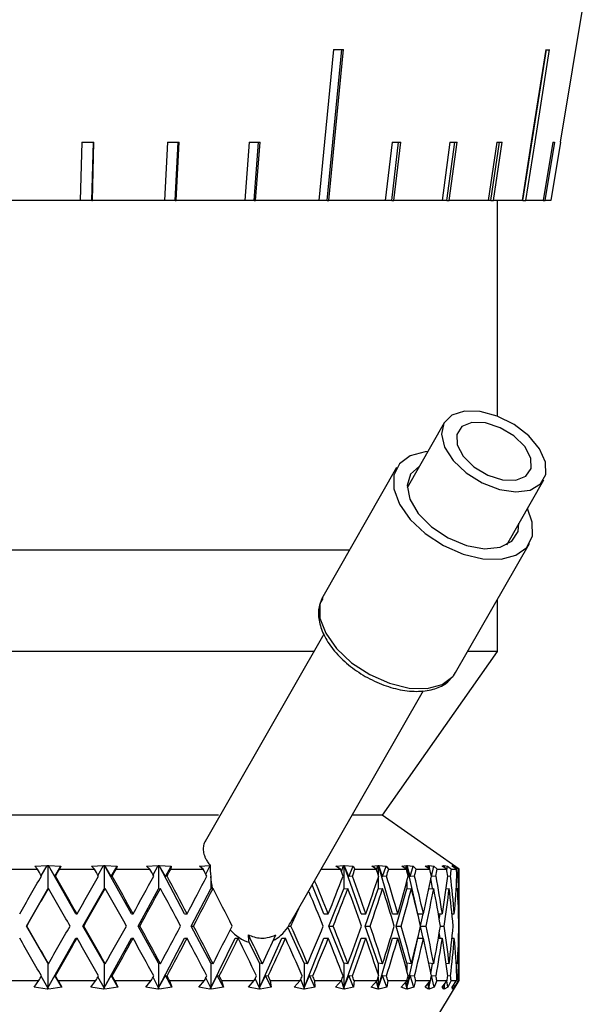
# Model space of a CAD drawing. Header units: inches. Extents: x 0.8 to 32, y -0.1 to 21.9.
# Tile 49 of 60: x 28.8 to 29.8, y 5.7 to 7.3. Entities that reach past the tile are written whole.
import ezdxf

# ---------------------------------------------------------------- set-up
doc = ezdxf.new("R2010")
doc.units = ezdxf.units.IN
doc.header["$MEASUREMENT"] = 0

msp = doc.modelspace()

# ---------------------------------------------------------------- linework, layer by layer
at = {"color": 7, "linetype": 'Continuous', "lineweight": 25}
for p, q in [((29.7109, 7.0815), (29.7676, 7.4239)), ((29.3292, 6.9859), (29.3532, 7.2325)), ((29.6493, 6.9859), (29.6881, 7.2325)), ((28.9285, 7.0816), (28.926, 6.9859)), ((28.945, 6.9859), (28.9475, 7.0816)), ((28.9458, 6.9859), (28.9482, 7.0816)), ((29.0686, 7.0816), (29.0637, 6.9859)), ((29.0812, 6.9859), (29.0861, 7.0815)), ((29.0827, 6.9859), (29.0876, 7.0816)), ((29.2019, 7.0816), (29.1948, 6.9859)), ((29.2103, 6.9859), (29.2175, 7.0815)), ((29.2126, 6.9859), (29.2198, 7.0816)), ((29.4356, 7.0816), (29.4244, 6.9859)), ((29.435, 6.9859), (29.4462, 7.0815)), ((29.4385, 6.9859), (29.4497, 7.0816)), ((29.5301, 7.0816), (29.5173, 6.9859)), ((29.525, 6.9859), (29.5378, 7.0815)), ((29.529, 6.9859), (29.5419, 7.0816)), ((29.6065, 7.0816), (29.5924, 6.9859)), ((29.597, 6.9859), (29.6111, 7.0815)), ((29.6015, 6.9859), (29.6156, 7.0816)), ((29.698, 7.0816), (29.6824, 6.9859)), ((29.6855, 6.9859), (29.7012, 7.0816)), ((29.7109, 7.0816), (29.695, 6.9859)), ((29.7109, 7.0815), (29.7109, 7.0816)), ((28.926, 6.9859), (28.8051, 6.9859)), ((28.945, 6.9859), (28.926, 6.9859)), ((28.945, 6.9859), (28.9458, 6.9859)), ((29.0637, 6.9859), (28.9458, 6.9859)), ((29.0812, 6.9859), (29.0637, 6.9859)), ((29.0812, 6.9859), (29.0827, 6.9859)), ((29.1948, 6.9859), (29.0827, 6.9859)), ((29.2103, 6.9859), (29.1948, 6.9859)), ((29.2103, 6.9859), (29.2126, 6.9859)), ((29.316, 6.9859), (29.2126, 6.9859)), ((29.3292, 6.9859), (29.316, 6.9859)), ((29.3292, 6.9859), (29.3322, 6.9859)), ((29.4244, 6.9859), (29.3322, 6.9859)), ((29.435, 6.9859), (29.4244, 6.9859)), ((29.435, 6.9859), (29.4385, 6.9859)), ((29.5173, 6.9859), (29.4385, 6.9859)), ((29.525, 6.9859), (29.5173, 6.9859)), ((29.525, 6.9859), (29.529, 6.9859)), ((29.5924, 6.9859), (29.529, 6.9859)), ((29.597, 6.9859), (29.5924, 6.9859)), ((29.597, 6.9859), (29.6015, 6.9859)), ((29.6479, 6.9859), (29.6015, 6.9859)), ((29.6076, 6.6336), (29.6076, 6.9859)), ((29.6493, 6.9859), (29.6479, 6.9859)), ((29.6493, 6.9859), (29.6541, 6.9859)), ((29.6824, 6.9859), (29.6541, 6.9859)), ((29.6824, 6.9859), (29.6855, 6.9859)), ((29.695, 6.9859), (29.6855, 6.9859)), ((29.5206, 6.6227), (29.46, 6.5168)), ((29.4429, 6.5498), (29.3223, 6.3388)), ((29.6228, 6.4238), (29.6834, 6.5297)), ((29.6646, 6.4607), (29.6567, 6.483)), ((29.5394, 6.2148), (29.66, 6.4258)), ((29.3658, 6.4149), (27.9826, 6.4149)), ((29.3223, 6.3388), (29.3213, 6.3369)), ((29.6076, 6.2494), (29.6076, 6.3341)), ((29.3238, 6.2778), (29.1302, 5.939)), ((29.3075, 6.2494), (27.9826, 6.2494)), ((29.4201, 5.9819), (29.6076, 6.2494)), ((29.6076, 6.2494), (29.5592, 6.2494)), ((29.5359, 6.2096), (29.5394, 6.2148)), ((29.2702, 5.807), (29.4866, 6.1857)), ((29.1518, 5.9819), (28.1701, 5.9819)), ((29.4201, 5.9819), (29.3701, 5.9819)), ((29.5451, 5.8939), (29.4194, 5.9819)), ((28.7981, 5.8939), (28.8559, 5.8939)), ((28.852, 5.8987), (28.8721, 5.8998)), ((28.8559, 5.8939), (28.852, 5.8987)), ((28.8623, 5.8827), (28.8721, 5.8998)), ((28.8721, 5.8998), (28.8722, 5.8999)), ((28.8722, 5.8999), (28.8731, 5.8998)), ((28.8731, 5.8998), (28.874, 5.8999)), ((28.8731, 5.8998), (28.8731, 5.8615)), ((28.874, 5.8999), (28.8741, 5.8998)), ((28.919, 5.8209), (28.874, 5.8999)), ((28.8741, 5.8998), (28.8945, 5.8987)), ((28.8847, 5.8816), (28.8741, 5.8998)), ((28.8847, 5.8816), (28.8945, 5.8987)), ((28.8945, 5.8987), (28.8921, 5.8939)), ((28.8921, 5.8939), (28.9491, 5.8939)), ((28.9444, 5.8987), (28.964, 5.8998)), ((28.9491, 5.8939), (28.9444, 5.8987)), ((28.9549, 5.8836), (28.964, 5.8998)), ((28.964, 5.8999), (28.9649, 5.8998)), ((28.964, 5.8998), (28.964, 5.8999)), ((28.9649, 5.8998), (28.9658, 5.8999)), ((28.9649, 5.8998), (28.9649, 5.8615)), ((28.9658, 5.8999), (28.9659, 5.8998)), ((29.0095, 5.8209), (28.9658, 5.8999)), ((28.9659, 5.8998), (28.9861, 5.8987)), ((28.9763, 5.8816), (28.9659, 5.8998)), ((28.9763, 5.8816), (28.9861, 5.8987)), ((28.9861, 5.8987), (28.9845, 5.8939)), ((28.9845, 5.8939), (29.0399, 5.8939)), ((29.0344, 5.8987), (29.0531, 5.8998)), ((29.0399, 5.8939), (29.0344, 5.8987)), ((29.045, 5.8845), (29.0531, 5.8998)), ((29.0531, 5.8999), (29.054, 5.8998)), ((29.0531, 5.8998), (29.0531, 5.8999)), ((29.054, 5.8998), (29.0549, 5.8999)), ((29.054, 5.8998), (29.054, 5.8615)), ((29.0549, 5.8999), (29.055, 5.8998)), ((29.0965, 5.8209), (29.0549, 5.8999)), ((29.055, 5.8998), (29.0746, 5.8987)), ((29.0651, 5.8816), (29.055, 5.8998)), ((29.0651, 5.8816), (29.0746, 5.8987)), ((29.0746, 5.8987), (29.074, 5.8939)), ((29.074, 5.8939), (29.1268, 5.8939)), ((29.1207, 5.8987), (29.1382, 5.8998)), ((29.1268, 5.8939), (29.1207, 5.8987)), ((29.1311, 5.8856), (29.1382, 5.8998)), ((29.1382, 5.8999), (29.1383, 5.8999)), ((29.1382, 5.8998), (29.1382, 5.8999)), ((29.3198, 5.8939), (29.3511, 5.8939)), ((29.3438, 5.8987), (29.3561, 5.8998)), ((29.3511, 5.8939), (29.3438, 5.8987)), ((29.3527, 5.89), (29.3561, 5.8998)), ((29.3561, 5.8999), (29.3567, 5.8998)), ((29.3561, 5.8998), (29.3561, 5.8999)), ((29.3567, 5.8998), (29.3573, 5.8999)), ((29.3567, 5.8998), (29.3567, 5.8615)), ((29.3573, 5.8999), (29.3574, 5.8998)), ((29.3848, 5.8209), (29.3573, 5.8999)), ((29.3574, 5.8998), (29.3717, 5.8987)), ((29.3648, 5.8816), (29.3574, 5.8998)), ((29.3648, 5.8816), (29.3717, 5.8987)), ((29.3717, 5.8987), (29.3749, 5.8939)), ((29.3749, 5.8939), (29.4098, 5.8939)), ((29.4022, 5.8987), (29.4125, 5.8998)), ((29.4098, 5.8939), (29.4022, 5.8987)), ((29.4103, 5.8924), (29.4125, 5.8998)), ((29.4124, 5.8999), (29.413, 5.8998)), ((29.4125, 5.8998), (29.4124, 5.8999)), ((29.413, 5.8998), (29.4134, 5.8999)), ((29.413, 5.8998), (29.413, 5.8844)), ((29.4134, 5.8999), (29.4136, 5.8998)), ((29.4362, 5.8209), (29.4134, 5.8999)), ((29.4136, 5.8998), (29.4259, 5.8987)), ((29.42, 5.8816), (29.4136, 5.8998)), ((29.42, 5.8816), (29.4259, 5.8987)), ((29.4259, 5.8987), (29.4299, 5.8939)), ((29.4299, 5.8939), (29.4588, 5.8939)), ((29.4512, 5.8987), (29.4591, 5.8998)), ((29.4588, 5.8939), (29.4512, 5.8987)), ((29.4579, 5.8945), (29.4591, 5.8998)), ((29.459, 5.8999), (29.4595, 5.8998)), ((29.4591, 5.8998), (29.459, 5.8999)), ((29.4595, 5.8998), (29.4598, 5.8999)), ((29.4595, 5.8998), (29.4595, 5.8915)), ((29.4598, 5.8999), (29.46, 5.8998)), ((29.4775, 5.8209), (29.4598, 5.8999)), ((29.46, 5.8998), (29.4702, 5.8987)), ((29.4653, 5.8816), (29.46, 5.8998)), ((29.4653, 5.8816), (29.4702, 5.8987)), ((29.4702, 5.8987), (29.475, 5.8939)), ((29.475, 5.8939), (29.4974, 5.8939)), ((29.4897, 5.8987), (29.4952, 5.8998)), ((29.4974, 5.8939), (29.4897, 5.8987)), ((29.4946, 5.8956), (29.4952, 5.8998)), ((29.4951, 5.8999), (29.4955, 5.8998)), ((29.4952, 5.8998), (29.4951, 5.8999)), ((29.4955, 5.8998), (29.4957, 5.8999)), ((29.4955, 5.8998), (29.4955, 5.8951)), ((29.4957, 5.8999), (29.4959, 5.8998)), ((29.4966, 5.8944), (29.4957, 5.8999)), ((29.4959, 5.8998), (29.5038, 5.8987)), ((29.4972, 5.894), (29.4959, 5.8998)), ((29.5, 5.8816), (29.4988, 5.8869)), ((29.5, 5.8816), (29.5038, 5.8987)), ((29.5038, 5.8987), (29.5093, 5.8939)), ((29.5093, 5.8939), (29.5248, 5.8939)), ((29.5173, 5.8987), (29.5203, 5.8998)), ((29.5248, 5.8939), (29.5173, 5.8987)), ((29.5201, 5.8969), (29.5203, 5.8998)), ((29.5202, 5.8999), (29.5205, 5.8998)), ((29.5203, 5.8998), (29.5202, 5.8999)), ((29.5205, 5.8998), (29.5206, 5.8999)), ((29.5205, 5.8998), (29.5205, 5.8967)), ((29.5206, 5.8999), (29.5207, 5.8998)), ((29.5209, 5.8964), (29.5206, 5.8999)), ((29.5207, 5.8998), (29.5262, 5.8987)), ((29.5213, 5.8961), (29.5207, 5.8998)), ((29.5251, 5.8916), (29.5262, 5.8987)), ((29.5262, 5.8987), (29.5324, 5.8939)), ((29.5324, 5.8939), (29.5408, 5.8939)), ((29.5336, 5.8987), (29.534, 5.8998)), ((29.5408, 5.8939), (29.5336, 5.8987)), ((29.5339, 5.8999), (29.534, 5.8998)), ((29.534, 5.8998), (29.5339, 5.8999)), ((29.534, 5.8999), (29.5342, 5.8998)), ((29.534, 5.8998), (29.534, 5.8999)), ((29.534, 5.8984), (29.534, 5.8999)), ((29.534, 5.8998), (29.534, 5.8984)), ((29.534, 5.8984), (29.534, 5.8998)), ((29.5342, 5.8998), (29.5371, 5.8987)), ((29.5343, 5.8982), (29.5342, 5.8998)), ((29.5369, 5.8964), (29.5371, 5.8987)), ((29.5371, 5.8987), (29.5438, 5.8939)), ((29.5438, 5.8939), (29.5451, 5.8939)), ((29.5451, 5.8472), (29.5451, 5.8939)), ((28.8855, 5.8824), (28.8847, 5.8816)), ((28.9781, 5.8824), (28.9763, 5.8816)), ((29.0678, 5.8824), (29.0651, 5.8816)), ((29.1391, 5.882), (29.1391, 5.8615)), ((29.3707, 5.8824), (29.3648, 5.8816)), ((29.413, 5.8805), (29.413, 5.8615)), ((29.4264, 5.8824), (29.42, 5.8816)), ((29.4595, 5.8733), (29.4595, 5.8615)), ((29.4722, 5.8824), (29.4653, 5.8816)), ((29.5016, 5.8622), (29.499, 5.879)), ((29.5073, 5.8824), (29.5, 5.8816)), ((29.5311, 5.8824), (29.5263, 5.8819)), ((29.5434, 5.8824), (29.5415, 5.8822)), ((28.8381, 5.8009), (28.8731, 5.8615)), ((28.8731, 5.8615), (28.874, 5.8624)), ((28.9304, 5.8009), (28.9649, 5.8615)), ((28.9649, 5.8615), (28.9669, 5.8624)), ((29.0205, 5.8009), (29.054, 5.8615)), ((29.054, 5.8615), (29.057, 5.8624)), ((29.1071, 5.8009), (29.1391, 5.8615)), ((29.1391, 5.8615), (29.143, 5.8624)), ((29.3242, 5.8209), (29.3051, 5.8681)), ((29.3322, 5.8009), (29.3567, 5.8615)), ((29.3567, 5.8615), (29.3632, 5.8624)), ((29.3918, 5.8009), (29.413, 5.8615)), ((29.413, 5.8615), (29.4201, 5.8624)), ((29.442, 5.8009), (29.4595, 5.8615)), ((29.4595, 5.8615), (29.4671, 5.8624)), ((29.4948, 5.8583), (29.4955, 5.8615)), ((29.4955, 5.8615), (29.5036, 5.8624)), ((29.4955, 5.8618), (29.4955, 5.8615)), ((29.5236, 5.8619), (29.5288, 5.8624)), ((29.5238, 5.8619), (29.5237, 5.8628)), ((29.5402, 5.8622), (29.5425, 5.8624)), ((28.919, 5.8209), (28.9207, 5.8209)), ((29.0095, 5.8209), (29.0124, 5.8209)), ((29.0965, 5.8209), (29.1006, 5.8209)), ((29.3242, 5.8209), (29.3313, 5.8209)), ((29.3848, 5.8209), (29.3928, 5.8209)), ((29.4362, 5.8209), (29.4449, 5.8209)), ((29.4775, 5.8209), (29.4867, 5.8209)), ((29.482, 5.8013), (29.4864, 5.8209)), ((29.5111, 5.8209), (29.5176, 5.8209)), ((29.5127, 5.8113), (29.5142, 5.8209)), ((29.5334, 5.8209), (29.5371, 5.8209)), ((29.5441, 5.8209), (29.5449, 5.8209)), ((29.5451, 5.7946), (29.5451, 5.8072)), ((28.8731, 5.7402), (28.8381, 5.8009)), ((28.8381, 5.8009), (28.8386, 5.8009)), ((28.9649, 5.7402), (28.9304, 5.8009)), ((28.9304, 5.8009), (28.9321, 5.8009)), ((29.054, 5.7402), (29.0205, 5.8009)), ((29.0205, 5.8009), (29.0234, 5.8009)), ((29.1391, 5.7402), (29.1071, 5.8009)), ((29.1071, 5.8009), (29.1111, 5.8009)), ((29.2916, 5.7402), (29.2651, 5.7988)), ((29.2662, 5.8009), (29.2704, 5.8009)), ((29.3567, 5.7402), (29.3322, 5.8009)), ((29.3322, 5.8009), (29.3393, 5.8009)), ((29.413, 5.7402), (29.3918, 5.8009)), ((29.3918, 5.8009), (29.3997, 5.8009)), ((29.4595, 5.7402), (29.442, 5.8009)), ((29.442, 5.8009), (29.4506, 5.8009)), ((29.4864, 5.7809), (29.482, 5.8004)), ((29.4821, 5.8009), (29.4911, 5.8009)), ((29.5142, 5.7809), (29.5127, 5.7904)), ((29.5144, 5.8009), (29.5206, 5.8009)), ((29.5446, 5.8009), (29.5451, 5.8009)), ((28.8731, 5.7002), (28.919, 5.7809)), ((28.919, 5.7809), (28.9207, 5.7809)), ((28.9649, 5.7002), (29.0095, 5.7809)), ((29.0095, 5.7809), (29.0124, 5.7809)), ((29.054, 5.7002), (29.0965, 5.7809)), ((29.0965, 5.7809), (29.1006, 5.7809)), ((29.1391, 5.7002), (29.1789, 5.7809)), ((29.1789, 5.7809), (29.1841, 5.7809)), ((29.2187, 5.7402), (29.2018, 5.7745)), ((29.2187, 5.7002), (29.2551, 5.7809)), ((29.2551, 5.7809), (29.2614, 5.7809)), ((29.2916, 5.7002), (29.3242, 5.7809)), ((29.3242, 5.7809), (29.3313, 5.7809)), ((29.3567, 5.7002), (29.3848, 5.7809)), ((29.3848, 5.7809), (29.3928, 5.7809)), ((29.413, 5.7002), (29.4362, 5.7809)), ((29.4362, 5.7809), (29.4449, 5.7809)), ((29.4595, 5.7002), (29.4775, 5.7809)), ((29.4775, 5.7809), (29.4867, 5.7809)), ((29.5111, 5.7809), (29.5176, 5.7809)), ((29.5334, 5.7809), (29.5371, 5.7809)), ((29.5441, 5.7809), (29.5449, 5.7809)), ((29.4955, 5.7402), (29.4948, 5.7435)), ((29.5451, 5.7119), (29.5451, 5.7546)), ((28.8731, 5.7402), (28.8731, 5.7002)), ((28.874, 5.7393), (28.8731, 5.7402)), ((28.9649, 5.7402), (28.9649, 5.7002)), ((28.9669, 5.7393), (28.9649, 5.7402)), ((29.054, 5.7402), (29.054, 5.7002)), ((29.057, 5.7393), (29.054, 5.7402)), ((29.1391, 5.7402), (29.1391, 5.7002)), ((29.143, 5.7393), (29.1391, 5.7402)), ((29.2187, 5.7402), (29.2187, 5.7002)), ((29.2236, 5.7393), (29.2187, 5.7402)), ((29.2916, 5.7402), (29.2916, 5.7002)), ((29.2973, 5.7393), (29.2916, 5.7402)), ((29.3567, 5.7402), (29.3567, 5.7002)), ((29.3632, 5.7393), (29.3567, 5.7402)), ((29.413, 5.7402), (29.413, 5.7213)), ((29.4201, 5.7393), (29.413, 5.7402)), ((29.4595, 5.7402), (29.4595, 5.7285)), ((29.4671, 5.7393), (29.4595, 5.7402)), ((29.4955, 5.7402), (29.4955, 5.74)), ((29.5036, 5.7393), (29.4955, 5.7402)), ((29.499, 5.7228), (29.5016, 5.7395)), ((29.5288, 5.7393), (29.5236, 5.7399)), ((29.5237, 5.739), (29.5238, 5.7399)), ((29.5425, 5.7393), (29.5402, 5.7396)), ((28.7958, 5.7119), (28.8582, 5.7119)), ((28.8506, 5.7008), (28.8582, 5.7119)), ((28.8731, 5.7002), (28.8623, 5.719)), ((28.8731, 5.7002), (28.8847, 5.7202)), ((28.8847, 5.7202), (28.8855, 5.7193)), ((28.8959, 5.7008), (28.8847, 5.7202)), ((28.8898, 5.7119), (28.8959, 5.7008)), ((28.8898, 5.7119), (28.9514, 5.7119)), ((28.9431, 5.7008), (28.9514, 5.7119)), ((28.9649, 5.7002), (28.9549, 5.7182)), ((28.9649, 5.7002), (28.9763, 5.7202)), ((28.9763, 5.7202), (28.9781, 5.7193)), ((28.9874, 5.7008), (28.9763, 5.7202)), ((28.9823, 5.7119), (28.9874, 5.7008)), ((28.9823, 5.7119), (29.0421, 5.7119)), ((29.0332, 5.7008), (29.0421, 5.7119)), ((29.054, 5.7002), (29.045, 5.7172)), ((29.054, 5.7002), (29.0651, 5.7202)), ((29.0651, 5.7202), (29.0678, 5.7193)), ((29.0758, 5.7008), (29.0651, 5.7202)), ((29.0718, 5.7119), (29.0758, 5.7008)), ((29.0718, 5.7119), (29.1289, 5.7119)), ((29.1196, 5.7008), (29.1289, 5.7119)), ((29.1391, 5.7002), (29.1311, 5.7162)), ((29.1391, 5.7002), (29.1497, 5.7202)), ((29.1497, 5.7202), (29.1532, 5.7193)), ((29.1599, 5.7008), (29.1497, 5.7202)), ((29.157, 5.7119), (29.1599, 5.7008)), ((29.157, 5.7119), (29.2104, 5.7119)), ((29.1951, 5.1369), (29.5451, 5.7119)), ((29.2008, 5.7008), (29.2104, 5.7119)), ((29.2187, 5.7002), (29.2119, 5.715)), ((29.2187, 5.7002), (29.2286, 5.7202)), ((29.2286, 5.7202), (29.233, 5.7193)), ((29.2382, 5.7008), (29.2286, 5.7202)), ((29.2365, 5.7119), (29.2382, 5.7008)), ((29.2365, 5.7119), (29.2854, 5.7119)), ((29.2757, 5.7008), (29.2854, 5.7119)), ((29.2916, 5.7002), (29.2862, 5.7136)), ((29.2916, 5.7002), (29.3007, 5.7202)), ((29.3007, 5.7202), (29.3059, 5.7193)), ((29.3095, 5.7008), (29.3007, 5.7202)), ((29.309, 5.7119), (29.3095, 5.7008)), ((29.309, 5.7119), (29.3527, 5.7119)), ((29.3429, 5.7008), (29.3527, 5.7119)), ((29.3567, 5.7002), (29.3526, 5.7118)), ((29.3567, 5.7002), (29.3648, 5.7202)), ((29.3648, 5.7202), (29.3707, 5.7193)), ((29.3727, 5.7008), (29.3648, 5.7202)), ((29.3734, 5.7119), (29.3727, 5.7008)), ((29.3734, 5.7119), (29.4112, 5.7119)), ((29.4016, 5.7008), (29.4112, 5.7119)), ((29.413, 5.7002), (29.41, 5.7105)), ((29.413, 5.7002), (29.42, 5.7202)), ((29.413, 5.7174), (29.413, 5.7002)), ((29.42, 5.7202), (29.4264, 5.7193)), ((29.4267, 5.7008), (29.42, 5.7202)), ((29.4287, 5.7119), (29.4267, 5.7008)), ((29.4287, 5.7119), (29.4599, 5.7119)), ((29.4506, 5.7008), (29.4599, 5.7119)), ((29.4595, 5.7002), (29.4653, 5.7202)), ((29.4595, 5.7113), (29.4595, 5.7002)), ((29.4653, 5.7202), (29.4722, 5.7193)), ((29.4708, 5.7008), (29.4653, 5.7202)), ((29.474, 5.7119), (29.4708, 5.7008)), ((29.474, 5.7119), (29.4982, 5.7119)), ((29.4894, 5.7008), (29.4982, 5.7119)), ((29.4955, 5.7002), (29.4981, 5.7117)), ((29.4955, 5.7002), (29.4971, 5.7105)), ((29.4988, 5.7149), (29.5, 5.7202)), ((29.5, 5.7202), (29.5073, 5.7193)), ((29.5043, 5.7008), (29.5, 5.7202)), ((29.5086, 5.7119), (29.5043, 5.7008)), ((29.5086, 5.7119), (29.5254, 5.7119)), ((29.5172, 5.7008), (29.5254, 5.7119)), ((29.5266, 5.7008), (29.5249, 5.7113)), ((29.5263, 5.7199), (29.5311, 5.7193)), ((29.5319, 5.7119), (29.5266, 5.7008)), ((29.5319, 5.7119), (29.541, 5.7119)), ((29.5335, 5.7008), (29.541, 5.7119)), ((29.5437, 5.7119), (29.5373, 5.7008)), ((29.5415, 5.7195), (29.5434, 5.7193)), ((29.5437, 5.7119), (29.5451, 5.7119)), ((28.8718, 5.698), (28.8506, 5.7008)), ((28.8718, 5.698), (28.8731, 5.7002)), ((28.8733, 5.7001), (28.8718, 5.698)), ((28.8733, 5.7001), (28.8731, 5.7002)), ((28.8744, 5.698), (28.8733, 5.7001)), ((28.8959, 5.7008), (28.8744, 5.698)), ((28.9637, 5.698), (28.9431, 5.7008)), ((28.9637, 5.698), (28.9649, 5.7002)), ((28.9652, 5.7001), (28.9637, 5.698)), ((28.9652, 5.7001), (28.9649, 5.7002)), ((28.9662, 5.698), (28.9652, 5.7001)), ((28.9874, 5.7008), (28.9662, 5.698)), ((29.0528, 5.698), (29.0332, 5.7008)), ((29.0528, 5.698), (29.054, 5.7002)), ((29.0545, 5.7001), (29.0528, 5.698)), ((29.0545, 5.7001), (29.054, 5.7002)), ((29.0553, 5.698), (29.0545, 5.7001)), ((29.0758, 5.7008), (29.0553, 5.698)), ((29.1379, 5.698), (29.1196, 5.7008)), ((29.1379, 5.698), (29.1391, 5.7002)), ((29.1397, 5.7001), (29.1379, 5.698)), ((29.1397, 5.7001), (29.1391, 5.7002)), ((29.1403, 5.698), (29.1397, 5.7001)), ((29.1599, 5.7008), (29.1403, 5.698)), ((29.2177, 5.698), (29.2008, 5.7008)), ((29.2177, 5.698), (29.2187, 5.7002)), ((29.2195, 5.7001), (29.2177, 5.698)), ((29.2195, 5.7001), (29.2187, 5.7002)), ((29.2198, 5.698), (29.2195, 5.7001)), ((29.2382, 5.7008), (29.2198, 5.698)), ((29.2907, 5.698), (29.2757, 5.7008)), ((29.2907, 5.698), (29.2916, 5.7002)), ((29.2925, 5.7001), (29.2907, 5.698)), ((29.2925, 5.7001), (29.2916, 5.7002)), ((29.2926, 5.698), (29.2925, 5.7001)), ((29.3095, 5.7008), (29.2926, 5.698)), ((29.3559, 5.698), (29.3429, 5.7008)), ((29.3559, 5.698), (29.3567, 5.7002)), ((29.3578, 5.7001), (29.3559, 5.698)), ((29.3578, 5.7001), (29.3567, 5.7002)), ((29.3727, 5.7008), (29.3576, 5.698)), ((29.3576, 5.698), (29.3578, 5.7001)), ((29.4123, 5.698), (29.4016, 5.7008)), ((29.4123, 5.698), (29.413, 5.7002)), ((29.4141, 5.7001), (29.4123, 5.698)), ((29.4141, 5.7001), (29.413, 5.7002)), ((29.4267, 5.7008), (29.4138, 5.698)), ((29.4138, 5.698), (29.4141, 5.7001)), ((29.459, 5.698), (29.4506, 5.7008)), ((29.4595, 5.7002), (29.4575, 5.709)), ((29.459, 5.698), (29.4595, 5.7002)), ((29.4607, 5.7001), (29.459, 5.698)), ((29.4607, 5.7001), (29.4595, 5.7002)), ((29.4708, 5.7008), (29.4601, 5.698)), ((29.4601, 5.698), (29.4607, 5.7001)), ((29.4951, 5.698), (29.4894, 5.7008)), ((29.4955, 5.7002), (29.4944, 5.7071)), ((29.4951, 5.698), (29.4955, 5.7002)), ((29.4968, 5.7001), (29.4951, 5.698)), ((29.4955, 5.7085), (29.4955, 5.7002)), ((29.4968, 5.7001), (29.4955, 5.7002)), ((29.5043, 5.7008), (29.496, 5.698)), ((29.496, 5.698), (29.4968, 5.7001)), ((29.5203, 5.698), (29.5172, 5.7008)), ((29.5205, 5.7002), (29.5201, 5.7047)), ((29.5203, 5.698), (29.5205, 5.7002)), ((29.5218, 5.7001), (29.5203, 5.698)), ((29.5205, 5.7002), (29.5215, 5.7066)), ((29.5205, 5.7002), (29.5209, 5.7059)), ((29.5205, 5.7052), (29.5205, 5.7002)), ((29.5218, 5.7001), (29.5205, 5.7002)), ((29.5266, 5.7008), (29.5208, 5.698)), ((29.5208, 5.698), (29.5218, 5.7001)), ((29.534, 5.698), (29.5335, 5.7008)), ((29.534, 5.7002), (29.5341, 5.7016)), ((29.534, 5.7002), (29.534, 5.7015)), ((29.534, 5.7014), (29.534, 5.7002)), ((29.534, 5.7002), (29.534, 5.7014)), ((29.534, 5.698), (29.534, 5.7002)), ((29.5354, 5.7001), (29.534, 5.7002)), ((29.5354, 5.7001), (29.534, 5.698)), ((29.5373, 5.7008), (29.5342, 5.698)), ((29.5342, 5.698), (29.5354, 5.7001)), ((29.5373, 5.7008), (29.5369, 5.7057))]:
    msp.add_line(p, q, dxfattribs=at)
at = {"color": 7, "linetype": 'Continuous', "lineweight": 25, "flags": 128}
for points in [[(29.34, 7.2325), (29.3253, 7.0819), (29.316, 6.9859)], [(29.3322, 6.9859), (29.3415, 7.0819), (29.3562, 7.2325)], [(29.6867, 7.2325), (29.663, 7.0819), (29.6479, 6.9859)], [(29.6541, 6.9859), (29.6692, 7.0819), (29.6929, 7.2325)], [(29.5565, 6.5413), (29.5826, 6.5249), (29.6108, 6.514), (29.638, 6.51), (29.6613, 6.513), (29.6782, 6.523), (29.6868, 6.5387), (29.6862, 6.5585), (29.6765, 6.5802), (29.6587, 6.6014), (29.6348, 6.62), (29.6073, 6.6338), (29.5792, 6.6413), (29.5536, 6.6419), (29.5332, 6.6352), (29.5203, 6.6222), (29.5162, 6.6043), (29.5214, 6.5832), (29.5354, 6.5615), (29.5565, 6.5413)], [(29.5693, 6.5511), (29.5918, 6.5375), (29.6159, 6.5298), (29.6378, 6.5291), (29.6543, 6.5357), (29.6629, 6.5484), (29.6621, 6.5653), (29.6522, 6.584), (29.6347, 6.6014), (29.6121, 6.615), (29.588, 6.6227), (29.5661, 6.6233), (29.5496, 6.6168), (29.5411, 6.6041), (29.5418, 6.5871), (29.5517, 6.5685), (29.5693, 6.5511)], [(29.4939, 6.576), (29.4895, 6.5756), (29.4649, 6.5692), (29.4474, 6.5562), (29.4382, 6.5376), (29.4383, 6.515), (29.4475, 6.4902), (29.4652, 6.4652), (29.4898, 6.4421), (29.5195, 6.4226), (29.5517, 6.4085), (29.5839, 6.4007), (29.6135, 6.4), (29.638, 6.4065), (29.6556, 6.4195), (29.6647, 6.4381), (29.6646, 6.4607), (29.6646, 6.4607)], [(29.4801, 6.5519), (29.4656, 6.539), (29.46, 6.5204), (29.4643, 6.4982), (29.4781, 6.4749), (29.4999, 6.4531), (29.5272, 6.435), (29.5571, 6.4226), (29.5865, 6.4173), (29.612, 6.4196), (29.631, 6.4294), (29.6414, 6.4454), (29.6429, 6.4589)], [(29.3213, 6.3369), (29.3177, 6.3265), (29.3177, 6.3039), (29.327, 6.2792), (29.3446, 6.2542), (29.3693, 6.231), (29.3989, 6.2116), (29.4311, 6.1974), (29.4633, 6.1896), (29.4929, 6.189), (29.5174, 6.1954), (29.535, 6.2084), (29.5359, 6.2096)]]:
    msp.add_lwpolyline(points, dxfattribs=at)
at = {"color": 7, "linetype": 'Continuous', "lineweight": 25}
for centre, major_axis, ratio, start_param, end_param in [((28.7795, 7.3926), (0.967, -0.0958), 0.132649, 5.343689, 5.364373), ((28.7699, 7.3926), (0.9673, -0.1527), 0.049895, 5.96667, 5.987353), ((28.7911, 7.2374), (0.9413, -0.0251), 0.163433, 4.863254, 4.884502), ((28.7871, 7.2374), (0.9413, -0.0494), 0.15705, 5.024277, 5.045525), ((28.7834, 7.2374), (0.9413, -0.0723), 0.146669, 5.184427, 5.205675), ((28.7769, 7.2374), (0.9414, -0.1117), 0.11544, 5.501052, 5.5223), ((28.7742, 7.2374), (0.9414, -0.1273), 0.095551, 5.65734, 5.678588), ((28.7721, 7.2374), (0.9415, -0.1397), 0.073522, 5.812379, 5.833627), ((28.7696, 7.2374), (0.9416, -0.154), 0.02521, 6.119664, 6.140912), ((28.7951, 5.7809), (-0.744, 1.2979), 0.07289, 4.748889, 4.757717), ((28.7951, 5.7809), (0.7496, 1.299), 0.018434, 4.801286, 4.810114), ((28.7951, 5.7809), (-0.7316, 1.2957), 0.127476, 4.718795, 4.727623), ((28.7951, 5.7809), (0.744, 1.2979), 0.07289, 4.832407, 4.841235), ((28.7951, 5.7809), (-0.712, 1.2925), 0.182251, 4.690583, 4.699411), ((28.7951, 5.7809), (0.7316, 1.2957), 0.127476, 4.862501, 4.871329), ((28.7951, 5.7809), (-0.6849, 1.2888), 0.2372, 4.665266, 4.674094), ((29.2255, 5.9172), (0.0197, 0.1332), 0.637457, 1.79465, 1.931311), ((28.7951, 5.7809), (-0.5474, 1.2804), 0.400414, 4.621108, 4.629936), ((28.7951, 5.7809), (0.604, 1.282), 0.34682, 4.952608, 4.961437), ((28.7951, 5.7809), (-0.4772, 1.281), 0.451685, 4.62396, 4.632788), ((28.7951, 5.7809), (0.5474, 1.2804), 0.400414, 4.960188, 4.969016), ((28.7951, 5.7809), (-0.3905, 1.2844), 0.49853, 4.640203, 4.649031), ((28.7951, 5.7809), (0.4772, 1.281), 0.451685, 4.957336, 4.966164), ((28.7951, 5.7809), (-0.2851, 1.29), 0.537782, 4.672365, 4.681193), ((28.7951, 5.7809), (0.3905, 1.2844), 0.49853, 4.941093, 4.949921), ((28.7951, 5.7809), (-0.1607, 1.2959), 0.565329, 4.720667, 4.729495), ((28.7951, 5.7809), (0.2851, 1.29), 0.537782, 4.908931, 4.917759), ((28.7951, 5.7809), (-0.0228, 1.299), 0.577113, 4.780525, 4.789354), ((28.7951, 5.7809), (0.1607, 1.2959), 0.565329, 4.860629, 4.869457), ((28.7951, 5.8209), (0.7496, 1.299), 0.018434, 4.723027, 4.770432), ((28.7951, 5.8209), (-0.744, 1.2979), 0.07289, 4.67063, 4.718035), ((28.7951, 5.8209), (0.744, 1.2979), 0.07289, 4.754148, 4.801553), ((28.7951, 5.8209), (-0.7316, 1.2957), 0.127476, 4.640536, 4.687941), ((28.7951, 5.8209), (0.7316, 1.2957), 0.127476, 4.784242, 4.831647), ((28.7951, 5.8209), (-0.712, 1.2925), 0.182251, 4.612324, 4.659729), ((28.7951, 5.8209), (0.712, 1.2925), 0.182251, 4.812454, 4.859858), ((29.2187, 5.9053), (0.0056, 0.1327), 0.603894, 1.773193, 1.92784), ((28.7951, 5.8209), (-0.604, 1.282), 0.34682, 4.550428, 4.592069), ((28.7951, 5.8209), (0.604, 1.282), 0.34682, 4.87435, 4.921754), ((28.7951, 5.8209), (-0.5474, 1.2804), 0.400414, 4.542849, 4.590254), ((28.7951, 5.8209), (0.5474, 1.2804), 0.400414, 4.881929, 4.929334), ((28.7951, 5.8209), (-0.4772, 1.281), 0.451685, 4.545701, 4.593106), ((28.7951, 5.8209), (0.4772, 1.281), 0.451685, 4.879077, 4.926481), ((28.7951, 5.8209), (-0.3905, 1.2844), 0.49853, 4.561944, 4.609349), ((28.7951, 5.8209), (0.3905, 1.2844), 0.49853, 4.862834, 4.910238), ((28.7951, 5.8209), (-0.2851, 1.29), 0.537782, 4.594106, 4.641511), ((28.7951, 5.8209), (0.2851, 1.29), 0.537782, 4.830672, 4.878077), ((28.7951, 5.8209), (-0.1607, 1.2959), 0.565329, 4.642408, 4.689813), ((28.7951, 5.8209), (0.1607, 1.2959), 0.565329, 4.78237, 4.829775), ((28.7951, 5.8209), (-0.0228, 1.299), 0.577113, 4.702267, 4.749671), ((28.7951, 5.7809), (0.7496, 1.299), 0.018434, 4.738423, 4.785859), ((28.7951, 5.7809), (-0.744, 1.2979), 0.07289, 4.686027, 4.733462), ((28.7951, 5.7809), (0.744, 1.2979), 0.07289, 4.769544, 4.81698), ((28.7951, 5.7809), (-0.7316, 1.2957), 0.127476, 4.655933, 4.703368), ((28.7951, 5.7809), (0.7316, 1.2957), 0.127476, 4.799639, 4.847074), ((28.7951, 5.7809), (-0.712, 1.2925), 0.182251, 4.627721, 4.675156), ((28.7951, 5.7809), (0.712, 1.2925), 0.182251, 4.82785, 4.875285), ((28.7951, 5.7809), (-0.6849, 1.2888), 0.2372, 4.602403, 4.649839), ((28.7951, 5.7809), (-0.604, 1.282), 0.34682, 4.565825, 4.608409), ((28.7951, 5.7809), (0.604, 1.282), 0.34682, 4.889746, 4.937181), ((28.7951, 5.7809), (-0.5474, 1.2804), 0.400414, 4.558246, 4.605681), ((28.7951, 5.7809), (0.5474, 1.2804), 0.400414, 4.897326, 4.944761), ((28.7951, 5.7809), (-0.4772, 1.281), 0.451685, 4.561098, 4.608533), ((28.7951, 5.7809), (0.4772, 1.281), 0.451685, 4.894473, 4.941908), ((28.7951, 5.7809), (-0.3905, 1.2844), 0.49853, 4.577341, 4.624776), ((28.7951, 5.7809), (0.3905, 1.2844), 0.49853, 4.87823, 4.925665), ((28.7951, 5.7809), (-0.2851, 1.29), 0.537782, 4.609503, 4.656938), ((28.7951, 5.7809), (0.2851, 1.29), 0.537782, 4.846069, 4.893504), ((28.7951, 5.7809), (-0.1607, 1.2959), 0.565329, 4.657804, 4.70524), ((28.7951, 5.7809), (-0.0228, 1.299), 0.577113, 4.717663, 4.765098), ((28.7951, 5.8209), (0.0228, 1.299), 0.577113, 4.722511, 4.742773), ((29.113, 5.7204), (0.1709, 0.1406), 0.246521, 5.58447, 5.781201), ((28.7951, 5.7809), (0.6492, 1.2851), 0.292177, 4.874336, 4.896214), ((28.7951, 5.7809), (0.0228, 1.299), 0.577113, 4.737908, 4.758173), ((28.7951, 5.8209), (-0.7496, 1.299), 0.018434, 4.638919, 4.686355), ((28.7951, 5.8209), (0.744, 1.2979), 0.07289, 4.691316, 4.738751), ((28.7951, 5.8209), (-0.744, 1.2979), 0.07289, 4.607798, 4.655234), ((28.7951, 5.8209), (0.7316, 1.2957), 0.127476, 4.72141, 4.768845), ((28.7951, 5.8209), (-0.7316, 1.2957), 0.127476, 4.577704, 4.625139), ((28.7951, 5.8209), (0.712, 1.2925), 0.182251, 4.749622, 4.797057), ((28.7951, 5.8209), (-0.712, 1.2925), 0.182251, 4.549493, 4.596928), ((28.7951, 5.8209), (0.6849, 1.2888), 0.2372, 4.774939, 4.822375), ((29.2187, 5.9053), (0.0056, 0.1327), 0.603894, 2.57866, 2.99976), ((29.2187, 5.9053), (-0.0047, 0.1327), 0.55337, 3.392043, 3.760895), ((29.2162, 5.9011), (0.0424, 0.1816), 0.431639, 4.218224, 4.232035), ((28.7951, 5.8209), (-0.6492, 1.2851), 0.292177, 4.503007, 4.550442), ((28.7951, 5.8209), (0.604, 1.282), 0.34682, 4.811518, 4.858953), ((28.7951, 5.8209), (-0.604, 1.282), 0.34682, 4.487597, 4.535032), ((28.7951, 5.8209), (0.5474, 1.2804), 0.400414, 4.819097, 4.866532), ((28.7951, 5.8209), (-0.5474, 1.2804), 0.400414, 4.480017, 4.527452), ((28.7951, 5.8209), (0.4772, 1.281), 0.451685, 4.816245, 4.86368), ((28.7951, 5.8209), (-0.4772, 1.281), 0.451685, 4.482869, 4.530305), ((28.7951, 5.8209), (0.3905, 1.2844), 0.49853, 4.800002, 4.847437), ((28.7951, 5.8209), (-0.3905, 1.2844), 0.49853, 4.499112, 4.546548), ((28.7951, 5.8209), (0.2851, 1.29), 0.537782, 4.76784, 4.815275), ((28.7951, 5.8209), (-0.2851, 1.29), 0.537782, 4.531274, 4.578709), ((28.7951, 5.8209), (0.1607, 1.2959), 0.565329, 4.719538, 4.766974), ((28.7951, 5.8209), (0.0228, 1.299), 0.577113, 4.65968, 4.707115), ((28.7951, 5.8209), (-0.0228, 1.299), 0.577113, 4.666605, 4.68687), ((28.7951, 5.7809), (-0.7496, 1.299), 0.018434, 4.654346, 4.701751), ((28.7951, 5.7809), (0.744, 1.2979), 0.07289, 4.706743, 4.754148), ((28.7951, 5.7809), (-0.744, 1.2979), 0.07289, 4.623225, 4.67063), ((28.7951, 5.7809), (0.7316, 1.2957), 0.127476, 4.736837, 4.784242), ((28.7951, 5.7809), (-0.7316, 1.2957), 0.127476, 4.593131, 4.640536), ((28.7951, 5.7809), (0.712, 1.2925), 0.182251, 4.765049, 4.812454), ((28.7951, 5.7809), (-0.712, 1.2925), 0.182251, 4.56492, 4.612324), ((28.7951, 5.7809), (0.6849, 1.2888), 0.2372, 4.790366, 4.837771), ((28.7951, 5.7809), (-0.6849, 1.2888), 0.2372, 4.539602, 4.587007), ((29.1336, 5.7564), (0.0006, 0.1467), 0.467646, 4.837446, 4.920709), ((28.7951, 5.8209), (-0.6849, 1.2888), 0.2372, 4.524175, 4.560541), ((28.7951, 5.8209), (0.6492, 1.2851), 0.292177, 4.796107, 4.832473), ((28.7951, 5.7809), (0.6492, 1.2851), 0.292177, 4.811534, 4.858939), ((28.7951, 5.7809), (-0.6492, 1.2851), 0.292177, 4.518434, 4.565839), ((28.7951, 5.7809), (0.604, 1.282), 0.34682, 4.826945, 4.87435), ((28.7951, 5.7809), (-0.604, 1.282), 0.34682, 4.503024, 4.550428), ((28.7951, 5.7809), (0.5474, 1.2804), 0.400414, 4.834524, 4.881929), ((28.7951, 5.7809), (-0.5474, 1.2804), 0.400414, 4.495444, 4.542849), ((28.7951, 5.7809), (0.4772, 1.281), 0.451685, 4.831672, 4.879077), ((28.7951, 5.7809), (-0.4772, 1.281), 0.451685, 4.498297, 4.545701), ((28.7951, 5.7809), (0.3905, 1.2844), 0.49853, 4.815429, 4.862834), ((28.7951, 5.7809), (-0.3905, 1.2844), 0.49853, 4.51454, 4.561944), ((28.7951, 5.7809), (0.2851, 1.29), 0.537782, 4.783267, 4.830672), ((28.7951, 5.7809), (-0.2851, 1.29), 0.537782, 4.546701, 4.594106), ((28.7951, 5.7809), (0.1607, 1.2959), 0.565329, 4.734965, 4.78237), ((28.7951, 5.7809), (-0.1607, 1.2959), 0.565329, 4.595003, 4.642408), ((28.7951, 5.7809), (0.0228, 1.299), 0.577113, 4.675107, 4.722511), ((28.7951, 5.7809), (-0.0228, 1.299), 0.577113, 4.682005, 4.702267), ((28.7951, 5.8209), (0.744, 1.2979), 0.07289, 4.67013, 4.675889), ((28.7951, 5.8209), (-0.7496, 1.299), 0.018434, 4.617734, 4.623492), ((28.7951, 5.8209), (0.7316, 1.2957), 0.127476, 4.700225, 4.705983), ((28.7951, 5.8209), (-0.744, 1.2979), 0.07289, 4.586613, 4.592371), ((28.7951, 5.8209), (0.712, 1.2925), 0.182251, 4.728436, 4.734195), ((28.7951, 5.8209), (-0.7316, 1.2957), 0.127476, 4.556519, 4.562277), ((28.7951, 5.8209), (0.6849, 1.2888), 0.2372, 4.753754, 4.759512), ((28.7951, 5.8209), (-0.712, 1.2925), 0.182251, 4.528307, 4.534065), ((28.7951, 5.8209), (0.6492, 1.2851), 0.292177, 4.774922, 4.78068), ((28.7951, 5.8209), (-0.6849, 1.2888), 0.2372, 4.502989, 4.508748), ((28.7951, 5.8209), (0.604, 1.282), 0.34682, 4.790332, 4.796091), ((28.7951, 5.8209), (-0.6492, 1.2851), 0.292177, 4.481822, 4.48758), ((28.7951, 5.8209), (0.5474, 1.2804), 0.400414, 4.797912, 4.80367), ((28.7951, 5.8209), (-0.604, 1.282), 0.34682, 4.466411, 4.472169), ((28.7951, 5.8209), (0.4772, 1.281), 0.451685, 4.795059, 4.800818), ((28.7951, 5.8209), (-0.5474, 1.2804), 0.400414, 4.458831, 4.46459), ((28.7951, 5.8209), (0.3905, 1.2844), 0.49853, 4.778816, 4.784575), ((28.7951, 5.8209), (-0.4772, 1.281), 0.451685, 4.461684, 4.467442), ((28.7951, 5.8209), (0.2851, 1.29), 0.537782, 4.746655, 4.752413), ((28.7951, 5.8209), (-0.3905, 1.2844), 0.49853, 4.477927, 4.483685), ((28.7951, 5.8209), (0.1607, 1.2959), 0.565329, 4.698353, 4.704111), ((28.7951, 5.8209), (-0.2851, 1.29), 0.537782, 4.510088, 4.515847), ((28.7951, 5.8209), (0.0228, 1.299), 0.577113, 4.638494, 4.644253), ((28.7951, 5.8209), (-0.1607, 1.2959), 0.565329, 4.55839, 4.564149)]:
    msp.add_ellipse(centre, major_axis=major_axis, ratio=ratio, start_param=start_param, end_param=end_param, dxfattribs=at)
for points, knots in [([(29.3221, 6.3359), (29.3202, 6.3324), (29.3147, 6.3227), (29.3149, 6.303), (29.3214, 6.2795), (29.3359, 6.2554), (29.3573, 6.2324), (29.384, 6.2124), (29.4141, 6.1967), (29.4453, 6.1867), (29.4759, 6.1831), (29.5024, 6.1865), (29.5229, 6.1951), (29.5311, 6.2047), (29.5346, 6.2088)], [0, 0, 0, 0, 0.046732, 0.129653, 0.214608, 0.303952, 0.395254, 0.486424, 0.577498, 0.668855, 0.760894, 0.854067, 0.937417, 1, 1, 1, 1]), ([(29.1316, 5.9415), (29.1313, 5.941), (29.1292, 5.9383), (29.1276, 5.934), (29.1268, 5.9287), (29.1268, 5.9246), (29.1275, 5.9203), (29.1288, 5.9159), (29.1309, 5.911), (29.1339, 5.9056), (29.1368, 5.9018), (29.1383, 5.8999)], [0, 0, 0, 0, 0.044522, 0.24405, 0.345701, 0.444229, 0.543431, 0.644745, 0.746782, 0.872705, 1, 1, 1, 1]), ([(29.2009, 5.7865), (29.2039, 5.7853), (29.2139, 5.7812), (29.2297, 5.7802), (29.2411, 5.7847), (29.2457, 5.7865)], [0, 0, 0, 0, 0.205033, 0.677226, 1, 1, 1, 1])]:
    msp.add_open_spline(points, degree=3, knots=knots, dxfattribs=at)

doc.saveas('drawing.dxf')
